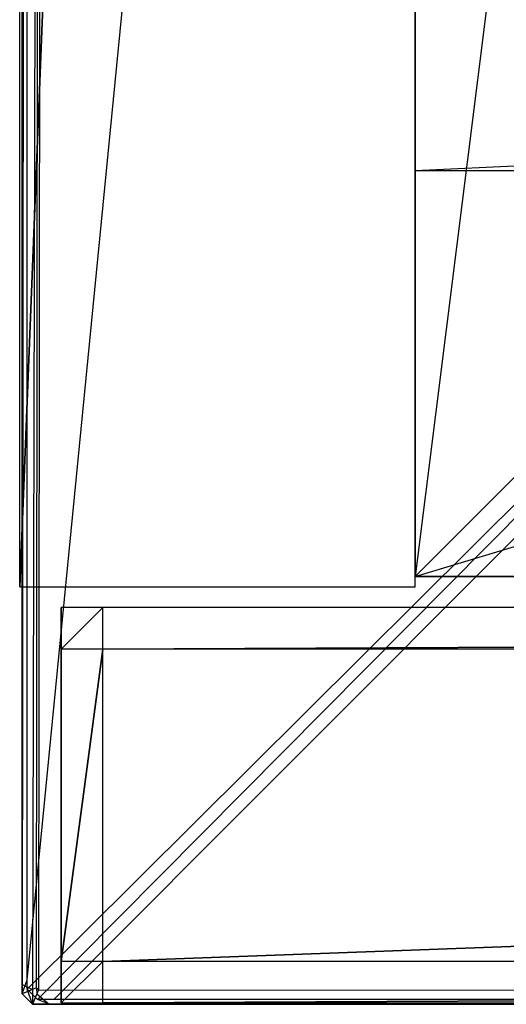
# Model space of a CAD drawing. Extents: x 0 to 1.4, y -0.5 to 0.
# Tile 1 of 44: x 0 to 0.0234, y -0.5 to -0.4527. Entities that reach past the tile are written whole.
import ezdxf

# ---------------------------------------------------------------- set-up
doc = ezdxf.new("R2010")
doc.units = 0
for name, color, linetype in [('L10_KORPUS_LEGATO_BO_X_13620__Y', 7, 'CONTINUOUS'), ('L12_KORPUS_LEGATO_3_N_B21700___', 7, 'CONTINUOUS'), ('L16_KORPUS_LEGATO_SE_X_190__Y_4', 7, 'CONTINUOUS'), ('L19_KORPUS_LEGATO_TV_X_3920__Y_', 7, 'CONTINUOUS'), ('L55_FRONT_LEGATO_S2S2_X_3400__Y', 7, 'CONTINUOUS'), ('L6_FRONT_LEGATO_S2S2_X_1400__Y_', 7, 'CONTINUOUS'), ('L7_PLATTE_LEGATO_0_N_B21700____', 7, 'CONTINUOUS')]:
    doc.layers.add(name, color=color, linetype=linetype)

msp = doc.modelspace()

# ---------------------------------------------------------------- linework, layer by layer
at = {"layer": 'L10_KORPUS_LEGATO_BO_X_13620__Y', "color": 8}
for points, invisible_edges in [([(0.019, -0.069947, 0.02), (0.019, -0.479447, 0.001), (0.019, -0.479447, 0.02), (0.019, -0.069947, 0.02)], 13), ([(0.019, -0.479447, 0.001), (0.019, -0.069947, 0.02), (0.019, -0.069947, 0.001), (0.019, -0.479447, 0.001)], 14), ([(1.381, -0.479447, 0.02), (0.019, -0.069947, 0.02), (0.019, -0.479447, 0.02), (1.381, -0.479447, 0.02)], 13), ([(0.019, -0.069947, 0.02), (1.381, -0.479447, 0.02), (1.381, -0.069947, 0.02), (0.019, -0.069947, 0.02)], 14), ([(1.381, -0.069947, 0.001), (0.019, -0.479447, 0.001), (0.019, -0.069947, 0.001), (1.381, -0.069947, 0.001)], 13), ([(0.019, -0.479447, 0.001), (1.381, -0.069947, 0.001), (1.381, -0.479447, 0.001), (0.019, -0.479447, 0.001)], 14), ([(1.381, -0.479447, 0.001), (0.019, -0.479447, 0.02), (0.019, -0.479447, 0.001), (1.381, -0.479447, 0.001)], 13), ([(0.019, -0.479447, 0.02), (1.381, -0.479447, 0.001), (1.381, -0.479447, 0.02), (0.019, -0.479447, 0.02)], 14)]:
    msp.add_3dface(points, dxfattribs=dict(at, invisible_edges=invisible_edges))
at = {"layer": 'L12_KORPUS_LEGATO_3_N_B21700___', "color": 8}
for points, invisible_edges in [([(0.079, -0.000947, 0.483), (0.019, -0.479447, 0.483), (0.019, -0.000947, 0.483), (0.079, -0.000947, 0.483)], 10), ([(0.019, -0.479447, 0.483), (0.079, -0.000947, 0.483), (0.079, -0.419447, 0.483), (0.019, -0.479447, 0.483)], 13), ([(0.019, -0.000947, 0.502), (0.019, -0.479447, 0.483), (0.019, -0.479447, 0.502), (0.019, -0.000947, 0.502)], 13), ([(0.019, -0.479447, 0.483), (0.019, -0.000947, 0.502), (0.019, -0.000947, 0.483), (0.019, -0.479447, 0.483)], 14), ([(0.079, -0.419447, 0.502), (0.019, -0.000947, 0.502), (0.019, -0.479447, 0.502), (0.079, -0.419447, 0.502)], 13), ([(0.019, -0.479447, 0.483), (0.079, -0.419447, 0.483), (1.381, -0.479447, 0.483), (0.019, -0.479447, 0.483)], 10), ([(1.381, -0.479447, 0.502), (0.079, -0.419447, 0.502), (0.019, -0.479447, 0.502), (1.381, -0.479447, 0.502)], 13), ([(1.381, -0.479447, 0.483), (0.019, -0.479447, 0.502), (0.019, -0.479447, 0.483), (1.381, -0.479447, 0.483)], 13), ([(0.019, -0.479447, 0.502), (1.381, -0.479447, 0.483), (1.381, -0.479447, 0.502), (0.019, -0.479447, 0.502)], 14)]:
    msp.add_3dface(points, dxfattribs=dict(at, invisible_edges=invisible_edges))
at = {"layer": 'L16_KORPUS_LEGATO_SE_X_190__Y_4', "color": 8}
for points, invisible_edges in [([(0, -0.479947, 0.51), (0.019, -0.000947, 0.51), (0, -0.000947, 0.51), (0, -0.479947, 0.51)], 13), ([(0.019, -0.000947, 0.51), (0, -0.479947, 0.51), (0.019, -0.479947, 0.51), (0.019, -0.000947, 0.51)], 14), ([(0.019, -0.000947), (0, -0.479947), (0, -0.000947), (0.019, -0.000947)], 13), ([(0, -0.479947), (0.019, -0.000947), (0.019, -0.479947), (0, -0.479947)], 14), ([(0, -0.000947, 0.51), (0, -0.479947), (0, -0.479947, 0.51), (0, -0.000947, 0.51)], 13), ([(0, -0.479947), (0, -0.000947, 0.51), (0, -0.000947), (0, -0.479947)], 14), ([(0.019, -0.000947), (0.019, -0.479947, 0.51), (0.019, -0.479947), (0.019, -0.000947)], 13), ([(0.019, -0.479947, 0.51), (0.019, -0.000947), (0.019, -0.000947, 0.51), (0.019, -0.479947, 0.51)], 14), ([(0.019, -0.479947, 0.51), (0, -0.479947), (0.019, -0.479947), (0.019, -0.479947, 0.51)], 13), ([(0, -0.479947), (0.019, -0.479947, 0.51), (0, -0.479947, 0.51), (0, -0.479947)], 14)]:
    msp.add_3dface(points, dxfattribs=dict(at, invisible_edges=invisible_edges))
at = {"layer": 'L19_KORPUS_LEGATO_TV_X_3920__Y_', "color": 8}
for points, invisible_edges in [([(0.411, -0.440937, 0.3), (0.019, -0.459947, 0.3), (0.019, -0.440947, 0.3), (0.411, -0.440937, 0.3)], 13), ([(0.019, -0.459947, 0.3), (0.411, -0.440937, 0.3), (0.411, -0.459937, 0.3), (0.019, -0.459947, 0.3)], 14), ([(0.019, -0.440947, 0.37), (0.411, -0.459937, 0.37), (0.411, -0.440937, 0.37), (0.019, -0.440947, 0.37)], 14), ([(0.019, -0.440947, 0.37), (0.019, -0.459947, 0.3), (0.019, -0.459947, 0.37), (0.019, -0.440947, 0.37)], 13), ([(0.019, -0.459947, 0.3), (0.019, -0.440947, 0.37), (0.019, -0.440947, 0.3), (0.019, -0.459947, 0.3)], 14), ([(0.411, -0.459937, 0.37), (0.019, -0.440947, 0.37), (0.019, -0.459947, 0.37), (0.411, -0.459937, 0.37)], 13), ([(0.411, -0.459937, 0.3), (0.019, -0.459947, 0.37), (0.019, -0.459947, 0.3), (0.411, -0.459937, 0.3)], 13), ([(0.019, -0.459947, 0.37), (0.411, -0.459937, 0.3), (0.411, -0.459937, 0.37), (0.019, -0.459947, 0.37)], 14)]:
    msp.add_3dface(points, dxfattribs=dict(at, invisible_edges=invisible_edges))
at = {"layer": 'L55_FRONT_LEGATO_S2S2_X_3400__Y', "color": 8}
for points, invisible_edges in [([(0.002, -0.482947, 0.34), (0.004, -0.480947, 0.34), (0.002, -0.480947, 0.34), (0.002, -0.482947, 0.34)], 13), ([(0.004, -0.480947, 0.34), (0.002, -0.482947, 0.34), (0.004, -0.482947, 0.34), (0.004, -0.480947, 0.34)], 14), ([(0.004, -0.480947), (0.002, -0.482947), (0.002, -0.480947), (0.004, -0.480947)], 13), ([(0.002, -0.482947), (0.004, -0.480947), (0.004, -0.482947), (0.002, -0.482947)], 14), ([(0.002, -0.482947, 0.338), (0.002, -0.480947, 0.002), (0.002, -0.482947, 0.002), (0.002, -0.482947, 0.338)], 13), ([(0.002, -0.480947, 0.002), (0.002, -0.482947, 0.338), (0.002, -0.480947, 0.338), (0.002, -0.480947, 0.002)], 14), ([(0.002, -0.480947, 0.338), (0.004, -0.480947, 0.002), (0.002, -0.480947, 0.002), (0.002, -0.480947, 0.338)], 13), ([(0.004, -0.480947, 0.002), (0.002, -0.480947, 0.338), (0.004, -0.480947, 0.338), (0.004, -0.480947, 0.002)], 14), ([(0.002, -0.480947, 0.34), (0.004, -0.480947, 0.338), (0.002, -0.480947, 0.338), (0.002, -0.480947, 0.34)], 13), ([(0.004, -0.480947, 0.338), (0.002, -0.480947, 0.34), (0.004, -0.480947, 0.34), (0.004, -0.480947, 0.338)], 14), ([(0.002, -0.480947, 0.002), (0.004, -0.480947), (0.002, -0.480947), (0.002, -0.480947, 0.002)], 13), ([(0.004, -0.480947), (0.002, -0.480947, 0.002), (0.004, -0.480947, 0.002), (0.004, -0.480947)], 14), ([(0.002, -0.480947, 0.002), (0.002, -0.482947), (0.002, -0.482947, 0.002), (0.002, -0.480947, 0.002)], 13), ([(0.002, -0.482947), (0.002, -0.480947, 0.002), (0.002, -0.480947), (0.002, -0.482947)], 14), ([(0.002, -0.480947, 0.34), (0.002, -0.482947, 0.338), (0.002, -0.482947, 0.34), (0.002, -0.480947, 0.34)], 13), ([(0.002, -0.482947, 0.338), (0.002, -0.480947, 0.34), (0.002, -0.480947, 0.338), (0.002, -0.482947, 0.338)], 14), ([(0.004, -0.482947, 0.34), (0.4125, -0.480937, 0.34), (0.004, -0.480947, 0.34), (0.004, -0.482947, 0.34)], 13), ([(0.4125, -0.480937, 0.34), (0.004, -0.482947, 0.34), (0.4125, -0.482937, 0.34), (0.4125, -0.480937, 0.34)], 14), ([(0.4125, -0.480937), (0.004, -0.482947), (0.004, -0.480947), (0.4125, -0.480937)], 13), ([(0.004, -0.482947), (0.4125, -0.480937), (0.4125, -0.482937), (0.004, -0.482947)], 14), ([(0.004, -0.480947, 0.338), (0.4125, -0.480937, 0.002), (0.004, -0.480947, 0.002), (0.004, -0.480947, 0.338)], 13), ([(0.4125, -0.480937, 0.002), (0.004, -0.480947, 0.338), (0.4125, -0.480937, 0.338), (0.4125, -0.480937, 0.002)], 14), ([(0.004, -0.480947, 0.34), (0.4125, -0.480937, 0.338), (0.004, -0.480947, 0.338), (0.004, -0.480947, 0.34)], 13), ([(0.4125, -0.480937, 0.338), (0.004, -0.480947, 0.34), (0.4125, -0.480937, 0.34), (0.4125, -0.480937, 0.338)], 14), ([(0.004, -0.480947, 0.002), (0.4125, -0.480937), (0.004, -0.480947), (0.004, -0.480947, 0.002)], 13), ([(0.4125, -0.480937), (0.004, -0.480947, 0.002), (0.4125, -0.480937, 0.002), (0.4125, -0.480937)], 14), ([(0.002, -0.497947, 0.338), (0.002, -0.482947, 0.002), (0.002, -0.497947, 0.002), (0.002, -0.497947, 0.338)], 13), ([(0.002, -0.482947, 0.002), (0.002, -0.497947, 0.338), (0.002, -0.482947, 0.338), (0.002, -0.482947, 0.002)], 14), ([(0.004, -0.482947), (0.002, -0.497947), (0.002, -0.482947), (0.004, -0.482947)], 13), ([(0.002, -0.497947), (0.004, -0.482947), (0.004, -0.497947), (0.002, -0.497947)], 14), ([(0.002, -0.482947, 0.002), (0.002, -0.497947), (0.002, -0.497947, 0.002), (0.002, -0.482947, 0.002)], 13), ([(0.002, -0.497947), (0.002, -0.482947, 0.002), (0.002, -0.482947), (0.002, -0.497947)], 14), ([(0.002, -0.497947, 0.34), (0.004, -0.482947, 0.34), (0.002, -0.482947, 0.34), (0.002, -0.497947, 0.34)], 13), ([(0.004, -0.482947, 0.34), (0.002, -0.497947, 0.34), (0.004, -0.497947, 0.34), (0.004, -0.482947, 0.34)], 14), ([(0.002, -0.482947, 0.34), (0.002, -0.497947, 0.338), (0.002, -0.497947, 0.34), (0.002, -0.482947, 0.34)], 13), ([(0.002, -0.497947, 0.338), (0.002, -0.482947, 0.34), (0.002, -0.482947, 0.338), (0.002, -0.497947, 0.338)], 14), ([(0.4125, -0.482937), (0.004, -0.497947), (0.004, -0.482947), (0.4125, -0.482937)], 13), ([(0.004, -0.497947), (0.4125, -0.482937), (0.4125, -0.497937), (0.004, -0.497947)], 14), ([(0.004, -0.497947, 0.34), (0.4125, -0.482937, 0.34), (0.004, -0.482947, 0.34), (0.004, -0.497947, 0.34)], 13), ([(0.4125, -0.482937, 0.34), (0.004, -0.497947, 0.34), (0.4125, -0.497937, 0.34), (0.4125, -0.482937, 0.34)], 14), ([(0.002, -0.497947, 0.34), (0.002001, -0.499947, 0.338), (0.002001, -0.499947, 0.34), (0.002, -0.497947, 0.34)], 13), ([(0.002001, -0.499947, 0.338), (0.002, -0.497947, 0.34), (0.002, -0.497947, 0.338), (0.002001, -0.499947, 0.338)], 14), ([(0.002001, -0.499947, 0.338), (0.002, -0.497947, 0.002), (0.002001, -0.499947, 0.002), (0.002001, -0.499947, 0.338)], 13), ([(0.002, -0.497947, 0.002), (0.002001, -0.499947, 0.338), (0.002, -0.497947, 0.338), (0.002, -0.497947, 0.002)], 14), ([(0.002, -0.497947, 0.002), (0.002001, -0.499947), (0.002001, -0.499947, 0.002), (0.002, -0.497947, 0.002)], 13), ([(0.002001, -0.499947), (0.002, -0.497947, 0.002), (0.002, -0.497947), (0.002001, -0.499947)], 14), ([(0.004, -0.497947), (0.002001, -0.499947), (0.002, -0.497947), (0.004, -0.497947)], 13), ([(0.002001, -0.499947, 0.34), (0.004, -0.497947, 0.34), (0.002, -0.497947, 0.34), (0.002001, -0.499947, 0.34)], 13), ([(0.002001, -0.499947), (0.004, -0.497947), (0.004001, -0.499947), (0.002001, -0.499947)], 14), ([(0.004, -0.497947, 0.34), (0.002001, -0.499947, 0.34), (0.004001, -0.499947, 0.34), (0.004, -0.497947, 0.34)], 14), ([(0.4125, -0.497937), (0.004001, -0.499947), (0.004, -0.497947), (0.4125, -0.497937)], 13), ([(0.004001, -0.499947, 0.34), (0.4125, -0.497937, 0.34), (0.004, -0.497947, 0.34), (0.004001, -0.499947, 0.34)], 13), ([(0.004001, -0.499947), (0.4125, -0.497937), (0.412501, -0.499937), (0.004001, -0.499947)], 14), ([(0.4125, -0.497937, 0.34), (0.004001, -0.499947, 0.34), (0.412501, -0.499937, 0.34), (0.4125, -0.497937, 0.34)], 14), ([(0.004001, -0.499947), (0.002001, -0.499947, 0.002), (0.002001, -0.499947), (0.004001, -0.499947)], 13), ([(0.002001, -0.499947, 0.002), (0.004001, -0.499947), (0.004001, -0.499947, 0.002), (0.002001, -0.499947, 0.002)], 14), ([(0.004001, -0.499947, 0.002), (0.002001, -0.499947, 0.338), (0.002001, -0.499947, 0.002), (0.004001, -0.499947, 0.002)], 13), ([(0.002001, -0.499947, 0.338), (0.004001, -0.499947, 0.002), (0.004001, -0.499947, 0.338), (0.002001, -0.499947, 0.338)], 14), ([(0.004001, -0.499947, 0.338), (0.002001, -0.499947, 0.34), (0.002001, -0.499947, 0.338), (0.004001, -0.499947, 0.338)], 13), ([(0.002001, -0.499947, 0.34), (0.004001, -0.499947, 0.338), (0.004001, -0.499947, 0.34), (0.002001, -0.499947, 0.34)], 14), ([(0.412501, -0.499937, 0.002), (0.004001, -0.499947, 0.338), (0.004001, -0.499947, 0.002), (0.412501, -0.499937, 0.002)], 13), ([(0.004001, -0.499947, 0.338), (0.412501, -0.499937, 0.002), (0.412501, -0.499937, 0.338), (0.004001, -0.499947, 0.338)], 14), ([(0.412501, -0.499937), (0.004001, -0.499947, 0.002), (0.004001, -0.499947), (0.412501, -0.499937)], 13), ([(0.004001, -0.499947, 0.002), (0.412501, -0.499937), (0.412501, -0.499937, 0.002), (0.004001, -0.499947, 0.002)], 14), ([(0.412501, -0.499937, 0.338), (0.004001, -0.499947, 0.34), (0.004001, -0.499947, 0.338), (0.412501, -0.499937, 0.338)], 13), ([(0.004001, -0.499947, 0.34), (0.412501, -0.499937, 0.338), (0.412501, -0.499937, 0.34), (0.004001, -0.499947, 0.34)], 14)]:
    msp.add_3dface(points, dxfattribs=dict(at, invisible_edges=invisible_edges))
at = {"layer": 'L6_FRONT_LEGATO_S2S2_X_1400__Y_', "color": 8}
for points, invisible_edges in [([(0.002, -0.482947, 0.51), (0.004, -0.480947, 0.51), (0.002, -0.480947, 0.51), (0.002, -0.482947, 0.51)], 13), ([(0.004, -0.480947, 0.51), (0.002, -0.482947, 0.51), (0.004, -0.482947, 0.51), (0.004, -0.480947, 0.51)], 14), ([(0.004, -0.480947, 0.37), (0.002, -0.482947, 0.37), (0.002, -0.480947, 0.37), (0.004, -0.480947, 0.37)], 13), ([(0.002, -0.482947, 0.37), (0.004, -0.480947, 0.37), (0.004, -0.482947, 0.37), (0.002, -0.482947, 0.37)], 14), ([(0.002, -0.482947, 0.508), (0.002, -0.480947, 0.372), (0.002, -0.482947, 0.372), (0.002, -0.482947, 0.508)], 13), ([(0.002, -0.480947, 0.372), (0.002, -0.482947, 0.508), (0.002, -0.480947, 0.508), (0.002, -0.480947, 0.372)], 14), ([(0.002, -0.480947, 0.508), (0.004, -0.480947, 0.372), (0.002, -0.480947, 0.372), (0.002, -0.480947, 0.508)], 13), ([(0.004, -0.480947, 0.372), (0.002, -0.480947, 0.508), (0.004, -0.480947, 0.508), (0.004, -0.480947, 0.372)], 14), ([(0.002, -0.480947, 0.51), (0.004, -0.480947, 0.508), (0.002, -0.480947, 0.508), (0.002, -0.480947, 0.51)], 13), ([(0.004, -0.480947, 0.508), (0.002, -0.480947, 0.51), (0.004, -0.480947, 0.51), (0.004, -0.480947, 0.508)], 14), ([(0.002, -0.480947, 0.372), (0.004, -0.480947, 0.37), (0.002, -0.480947, 0.37), (0.002, -0.480947, 0.372)], 13), ([(0.004, -0.480947, 0.37), (0.002, -0.480947, 0.372), (0.004, -0.480947, 0.372), (0.004, -0.480947, 0.37)], 14), ([(0.002, -0.480947, 0.372), (0.002, -0.482947, 0.37), (0.002, -0.482947, 0.372), (0.002, -0.480947, 0.372)], 13), ([(0.002, -0.482947, 0.37), (0.002, -0.480947, 0.372), (0.002, -0.480947, 0.37), (0.002, -0.482947, 0.37)], 14), ([(0.002, -0.480947, 0.51), (0.002, -0.482947, 0.508), (0.002, -0.482947, 0.51), (0.002, -0.480947, 0.51)], 13), ([(0.002, -0.482947, 0.508), (0.002, -0.480947, 0.51), (0.002, -0.480947, 0.508), (0.002, -0.482947, 0.508)], 14), ([(0.004, -0.482947, 0.51), (0.4125, -0.480937, 0.51), (0.004, -0.480947, 0.51), (0.004, -0.482947, 0.51)], 13), ([(0.4125, -0.480937, 0.51), (0.004, -0.482947, 0.51), (0.4125, -0.482937, 0.51), (0.4125, -0.480937, 0.51)], 14), ([(0.4125, -0.480937, 0.37), (0.004, -0.482947, 0.37), (0.004, -0.480947, 0.37), (0.4125, -0.480937, 0.37)], 13), ([(0.004, -0.482947, 0.37), (0.4125, -0.480937, 0.37), (0.4125, -0.482937, 0.37), (0.004, -0.482947, 0.37)], 14), ([(0.004, -0.480947, 0.508), (0.4125, -0.480937, 0.372), (0.004, -0.480947, 0.372), (0.004, -0.480947, 0.508)], 13), ([(0.4125, -0.480937, 0.372), (0.004, -0.480947, 0.508), (0.4125, -0.480937, 0.508), (0.4125, -0.480937, 0.372)], 14), ([(0.004, -0.480947, 0.51), (0.4125, -0.480937, 0.508), (0.004, -0.480947, 0.508), (0.004, -0.480947, 0.51)], 13), ([(0.4125, -0.480937, 0.508), (0.004, -0.480947, 0.51), (0.4125, -0.480937, 0.51), (0.4125, -0.480937, 0.508)], 14), ([(0.004, -0.480947, 0.372), (0.4125, -0.480937, 0.37), (0.004, -0.480947, 0.37), (0.004, -0.480947, 0.372)], 13), ([(0.4125, -0.480937, 0.37), (0.004, -0.480947, 0.372), (0.4125, -0.480937, 0.372), (0.4125, -0.480937, 0.37)], 14), ([(0.002, -0.497947, 0.508), (0.002, -0.482947, 0.372), (0.002, -0.497947, 0.372), (0.002, -0.497947, 0.508)], 13), ([(0.002, -0.482947, 0.372), (0.002, -0.497947, 0.508), (0.002, -0.482947, 0.508), (0.002, -0.482947, 0.372)], 14), ([(0.004, -0.482947, 0.37), (0.002, -0.497947, 0.37), (0.002, -0.482947, 0.37), (0.004, -0.482947, 0.37)], 13), ([(0.002, -0.497947, 0.37), (0.004, -0.482947, 0.37), (0.004, -0.497947, 0.37), (0.002, -0.497947, 0.37)], 14), ([(0.002, -0.482947, 0.372), (0.002, -0.497947, 0.37), (0.002, -0.497947, 0.372), (0.002, -0.482947, 0.372)], 13), ([(0.002, -0.497947, 0.37), (0.002, -0.482947, 0.372), (0.002, -0.482947, 0.37), (0.002, -0.497947, 0.37)], 14), ([(0.002, -0.497947, 0.51), (0.004, -0.482947, 0.51), (0.002, -0.482947, 0.51), (0.002, -0.497947, 0.51)], 13), ([(0.004, -0.482947, 0.51), (0.002, -0.497947, 0.51), (0.004, -0.497947, 0.51), (0.004, -0.482947, 0.51)], 14), ([(0.002, -0.482947, 0.51), (0.002, -0.497947, 0.508), (0.002, -0.497947, 0.51), (0.002, -0.482947, 0.51)], 13), ([(0.002, -0.497947, 0.508), (0.002, -0.482947, 0.51), (0.002, -0.482947, 0.508), (0.002, -0.497947, 0.508)], 14), ([(0.4125, -0.482937, 0.37), (0.004, -0.497947, 0.37), (0.004, -0.482947, 0.37), (0.4125, -0.482937, 0.37)], 13), ([(0.004, -0.497947, 0.37), (0.4125, -0.482937, 0.37), (0.4125, -0.497937, 0.37), (0.004, -0.497947, 0.37)], 14), ([(0.004, -0.497947, 0.51), (0.4125, -0.482937, 0.51), (0.004, -0.482947, 0.51), (0.004, -0.497947, 0.51)], 13), ([(0.4125, -0.482937, 0.51), (0.004, -0.497947, 0.51), (0.4125, -0.497937, 0.51), (0.4125, -0.482937, 0.51)], 14), ([(0.002, -0.497947, 0.51), (0.002001, -0.499947, 0.508), (0.002001, -0.499947, 0.51), (0.002, -0.497947, 0.51)], 13), ([(0.002001, -0.499947, 0.508), (0.002, -0.497947, 0.51), (0.002, -0.497947, 0.508), (0.002001, -0.499947, 0.508)], 14), ([(0.002001, -0.499947, 0.508), (0.002, -0.497947, 0.372), (0.002001, -0.499947, 0.372), (0.002001, -0.499947, 0.508)], 13), ([(0.002, -0.497947, 0.372), (0.002001, -0.499947, 0.508), (0.002, -0.497947, 0.508), (0.002, -0.497947, 0.372)], 14), ([(0.002001, -0.499947, 0.372), (0.002, -0.497947, 0.37), (0.002001, -0.499947, 0.37), (0.002001, -0.499947, 0.372)], 13), ([(0.002, -0.497947, 0.37), (0.002001, -0.499947, 0.372), (0.002, -0.497947, 0.372), (0.002, -0.497947, 0.37)], 14), ([(0.004, -0.497947, 0.37), (0.002001, -0.499947, 0.37), (0.002, -0.497947, 0.37), (0.004, -0.497947, 0.37)], 13), ([(0.002001, -0.499947, 0.51), (0.004, -0.497947, 0.51), (0.002, -0.497947, 0.51), (0.002001, -0.499947, 0.51)], 13), ([(0.002001, -0.499947, 0.37), (0.004, -0.497947, 0.37), (0.004001, -0.499947, 0.37), (0.002001, -0.499947, 0.37)], 14), ([(0.004, -0.497947, 0.51), (0.002001, -0.499947, 0.51), (0.004001, -0.499947, 0.51), (0.004, -0.497947, 0.51)], 14), ([(0.4125, -0.497937, 0.37), (0.004001, -0.499947, 0.37), (0.004, -0.497947, 0.37), (0.4125, -0.497937, 0.37)], 13), ([(0.004001, -0.499947, 0.51), (0.4125, -0.497937, 0.51), (0.004, -0.497947, 0.51), (0.004001, -0.499947, 0.51)], 13), ([(0.004001, -0.499947, 0.37), (0.4125, -0.497937, 0.37), (0.412501, -0.499937, 0.37), (0.004001, -0.499947, 0.37)], 14), ([(0.4125, -0.497937, 0.51), (0.004001, -0.499947, 0.51), (0.412501, -0.499937, 0.51), (0.4125, -0.497937, 0.51)], 14), ([(0.004001, -0.499947, 0.37), (0.002001, -0.499947, 0.372), (0.002001, -0.499947, 0.37), (0.004001, -0.499947, 0.37)], 13), ([(0.002001, -0.499947, 0.372), (0.004001, -0.499947, 0.37), (0.004001, -0.499947, 0.372), (0.002001, -0.499947, 0.372)], 14), ([(0.004001, -0.499947, 0.372), (0.002001, -0.499947, 0.508), (0.002001, -0.499947, 0.372), (0.004001, -0.499947, 0.372)], 13), ([(0.002001, -0.499947, 0.508), (0.004001, -0.499947, 0.372), (0.004001, -0.499947, 0.508), (0.002001, -0.499947, 0.508)], 14), ([(0.004001, -0.499947, 0.508), (0.002001, -0.499947, 0.51), (0.002001, -0.499947, 0.508), (0.004001, -0.499947, 0.508)], 13), ([(0.002001, -0.499947, 0.51), (0.004001, -0.499947, 0.508), (0.004001, -0.499947, 0.51), (0.002001, -0.499947, 0.51)], 14), ([(0.412501, -0.499937, 0.372), (0.004001, -0.499947, 0.508), (0.004001, -0.499947, 0.372), (0.412501, -0.499937, 0.372)], 13), ([(0.004001, -0.499947, 0.508), (0.412501, -0.499937, 0.372), (0.412501, -0.499937, 0.508), (0.004001, -0.499947, 0.508)], 14), ([(0.412501, -0.499937, 0.37), (0.004001, -0.499947, 0.372), (0.004001, -0.499947, 0.37), (0.412501, -0.499937, 0.37)], 13), ([(0.004001, -0.499947, 0.372), (0.412501, -0.499937, 0.37), (0.412501, -0.499937, 0.372), (0.004001, -0.499947, 0.372)], 14), ([(0.412501, -0.499937, 0.508), (0.004001, -0.499947, 0.51), (0.004001, -0.499947, 0.508), (0.412501, -0.499937, 0.508)], 13), ([(0.004001, -0.499947, 0.51), (0.412501, -0.499937, 0.508), (0.412501, -0.499937, 0.51), (0.004001, -0.499947, 0.51)], 14)]:
    msp.add_3dface(points, dxfattribs=dict(at, invisible_edges=invisible_edges))
at = {"layer": 'L7_PLATTE_LEGATO_0_N_B21700____', "color": 8}
for points, invisible_edges in [([(0.000121, -0.499064, 0.5495), (0.000621, -0.000452, 0.55), (0.000121, -0.000548, 0.5495), (0.000121, -0.499064, 0.5495)], 13), ([(0.000621, -0.000452, 0.55), (0.000121, -0.499064, 0.5495), (0.000621, -0.410301, 0.55), (0.000621, -0.000452, 0.55)], 14), ([(0.000121, -0.000548, 0.543593), (0.000121, -0.499064, 0.543233), (0.000121, -0.499064, 0.543593), (0.000121, -0.000548, 0.543593)], 13), ([(0.000121, -0.499064, 0.543233), (0.000121, -0.000548, 0.543593), (0.000121, -0.000548, 0.543233), (0.000121, -0.499064, 0.543233)], 14), ([(0.000121, -0.000548, 0.549321), (0.000121, -0.499064, 0.543593), (0.000121, -0.499064, 0.549321), (0.000121, -0.000548, 0.549321)], 13), ([(0.000121, -0.499064, 0.543593), (0.000121, -0.000548, 0.549321), (0.000121, -0.000548, 0.543593), (0.000121, -0.499064, 0.543593)], 14), ([(0.000356, -0.000548, 0.543077), (0.000121, -0.499064, 0.543233), (0.000121, -0.000548, 0.543233), (0.000356, -0.000548, 0.543077)], 13), ([(0.000121, -0.499064, 0.543233), (0.000356, -0.000548, 0.543077), (0.000356, -0.498833, 0.543077), (0.000121, -0.499064, 0.543233)], 14), ([(0.000121, -0.000548, 0.5495), (0.000121, -0.499064, 0.549321), (0.000121, -0.499064, 0.5495), (0.000121, -0.000548, 0.5495)], 13), ([(0.000121, -0.499064, 0.549321), (0.000121, -0.000548, 0.5495), (0.000121, -0.000548, 0.549321), (0.000121, -0.499064, 0.549321)], 14), ([(0.049317, -0.000496, 0.510552), (0.000356, -0.498833, 0.543077), (0.000356, -0.000548, 0.543077), (0.049317, -0.000496, 0.510552)], 13), ([(0.000356, -0.498833, 0.543077), (0.049317, -0.000496, 0.510552), (0.049317, -0.450627, 0.510552), (0.000356, -0.498833, 0.543077)], 14), ([(0.001336, -0.000641, 0.55), (0.000809, -0.410301, 0.55), (0.000809, -0.499226, 0.55), (0.001336, -0.000641, 0.55)], 10), ([(0.001336, -0.000641, 0.55), (0.000809, -0.499226, 0.55), (0.000906, -0.499322, 0.55), (0.001336, -0.000641, 0.55)], 13), ([(0.001336, -0.000641, 0.55), (0.000906, -0.499322, 0.55), (0.392723, -0.499312, 0.55), (0.001336, -0.000641, 0.55)], 10), ([(0.001336, -0.000641, 0.55), (0.392723, -0.499312, 0.55), (0.392534, -0.410479, 0.55), (0.001336, -0.000641, 0.55)], 13), ([(0.000121, -0.499064, 0.5495), (0.000621, -0.499304, 0.55), (0.000621, -0.410301, 0.55), (0.000121, -0.499064, 0.5495)], 14), ([(0.000621, -0.499304, 0.55), (0.000809, -0.410301, 0.55), (0.000621, -0.410301, 0.55), (0.000621, -0.499304, 0.55)], 13), ([(0.000809, -0.410301, 0.55), (0.000621, -0.499304, 0.55), (0.000809, -0.499226, 0.55), (0.000809, -0.410301, 0.55)], 14), ([(0.049317, -0.450627, 0.510552), (0.000356, -0.499278, 0.543077), (0.000356, -0.498833, 0.543077), (0.049317, -0.450627, 0.510552)], 13), ([(0.000356, -0.499278, 0.543077), (0.049317, -0.450627, 0.510552), (0.049317, -0.450908, 0.510552), (0.000356, -0.499278, 0.543077)], 14), ([(0.049317, -0.450908, 0.510552), (0.000857, -0.499778, 0.543077), (0.000356, -0.499278, 0.543077), (0.049317, -0.450908, 0.510552)], 13), ([(0.000857, -0.499778, 0.543077), (0.049317, -0.450908, 0.510552), (0.049869, -0.451461, 0.510552), (0.000857, -0.499778, 0.543077)], 14), ([(0.049869, -0.451461, 0.510552), (0.001647, -0.499778, 0.543077), (0.000857, -0.499778, 0.543077), (0.049869, -0.451461, 0.510552)], 13), ([(0.050526, -0.451461, 0.510552), (0.700121, -0.499768, 0.543077), (0.001647, -0.499778, 0.543077), (0.050526, -0.451461, 0.510552)], 13), ([(0.001647, -0.499778, 0.543077), (0.049869, -0.451461, 0.510552), (0.050526, -0.451461, 0.510552), (0.001647, -0.499778, 0.543077)], 14), ([(0.000356, -0.498833, 0.543077), (0.000121, -0.499511, 0.543233), (0.000121, -0.499064, 0.543233), (0.000356, -0.498833, 0.543077)], 13), ([(0.000121, -0.499511, 0.543233), (0.000356, -0.498833, 0.543077), (0.000356, -0.499278, 0.543077), (0.000121, -0.499511, 0.543233)], 14), ([(0.000621, -0.499304, 0.55), (0.000121, -0.499064, 0.5495), (0.000121, -0.499511, 0.5495), (0.000621, -0.499304, 0.55)], 13), ([(0.000121, -0.499064, 0.543593), (0.000121, -0.499511, 0.543233), (0.000121, -0.499511, 0.543593), (0.000121, -0.499064, 0.543593)], 13), ([(0.000121, -0.499511, 0.543233), (0.000121, -0.499064, 0.543593), (0.000121, -0.499064, 0.543233), (0.000121, -0.499511, 0.543233)], 14), ([(0.000121, -0.499064, 0.549321), (0.000121, -0.499511, 0.543593), (0.000121, -0.499511, 0.549321), (0.000121, -0.499064, 0.549321)], 13), ([(0.000121, -0.499511, 0.543593), (0.000121, -0.499064, 0.549321), (0.000121, -0.499064, 0.543593), (0.000121, -0.499511, 0.543593)], 14), ([(0.000121, -0.499064, 0.5495), (0.000121, -0.499511, 0.549321), (0.000121, -0.499511, 0.5495), (0.000121, -0.499064, 0.5495)], 13), ([(0.000121, -0.499511, 0.549321), (0.000121, -0.499064, 0.5495), (0.000121, -0.499064, 0.549321), (0.000121, -0.499511, 0.549321)], 14), ([(0.000356, -0.499278, 0.543077), (0.000621, -0.500011, 0.543233), (0.000121, -0.499511, 0.543233), (0.000356, -0.499278, 0.543077)], 13), ([(0.000621, -0.500011, 0.5495), (0.000621, -0.499304, 0.55), (0.000121, -0.499511, 0.5495), (0.000621, -0.500011, 0.5495)], 13), ([(0.000621, -0.500011, 0.5495), (0.000121, -0.499511, 0.549321), (0.000621, -0.500011, 0.549321), (0.000621, -0.500011, 0.5495)], 13), ([(0.000121, -0.499511, 0.549321), (0.000621, -0.500011, 0.5495), (0.000121, -0.499511, 0.5495), (0.000121, -0.499511, 0.549321)], 14), ([(0.000621, -0.500011, 0.543593), (0.000121, -0.499511, 0.543233), (0.000621, -0.500011, 0.543233), (0.000621, -0.500011, 0.543593)], 13), ([(0.000121, -0.499511, 0.543233), (0.000621, -0.500011, 0.543593), (0.000121, -0.499511, 0.543593), (0.000121, -0.499511, 0.543233)], 14), ([(0.000621, -0.500011, 0.549321), (0.000121, -0.499511, 0.543593), (0.000621, -0.500011, 0.543593), (0.000621, -0.500011, 0.549321)], 13), ([(0.000121, -0.499511, 0.543593), (0.000621, -0.500011, 0.549321), (0.000121, -0.499511, 0.549321), (0.000121, -0.499511, 0.543593)], 14), ([(0.000621, -0.500011, 0.543233), (0.000356, -0.499278, 0.543077), (0.000857, -0.499778, 0.543077), (0.000621, -0.500011, 0.543233)], 14), ([(0.000828, -0.499511, 0.55), (0.000809, -0.499226, 0.55), (0.000621, -0.499304, 0.55), (0.000828, -0.499511, 0.55)], 13), ([(0.000621, -0.499304, 0.55), (0.000621, -0.500011, 0.5495), (0.000828, -0.499511, 0.55), (0.000621, -0.499304, 0.55)], 14), ([(0.001412, -0.500011, 0.5495), (0.000828, -0.499511, 0.55), (0.000621, -0.500011, 0.5495), (0.001412, -0.500011, 0.5495)], 13), ([(0.000809, -0.499226, 0.55), (0.000828, -0.499511, 0.55), (0.000906, -0.499322, 0.55), (0.000809, -0.499226, 0.55)], 14), ([(0.392723, -0.4995, 0.55), (0.000906, -0.499322, 0.55), (0.000828, -0.499511, 0.55), (0.392723, -0.4995, 0.55)], 13), ([(0.000828, -0.499511, 0.55), (0.001412, -0.500011, 0.5495), (0.392723, -0.4995, 0.55), (0.000828, -0.499511, 0.55)], 14), ([(0.000906, -0.499322, 0.55), (0.392723, -0.4995, 0.55), (0.392723, -0.499312, 0.55), (0.000906, -0.499322, 0.55)], 14), ([(0.700121, -0.5, 0.5495), (0.392723, -0.4995, 0.55), (0.001412, -0.500011, 0.5495), (0.700121, -0.5, 0.5495)], 13), ([(0.000857, -0.499778, 0.543077), (0.001412, -0.500011, 0.543233), (0.000621, -0.500011, 0.543233), (0.000857, -0.499778, 0.543077)], 13), ([(0.001412, -0.500011, 0.543593), (0.000621, -0.500011, 0.543233), (0.001412, -0.500011, 0.543233), (0.001412, -0.500011, 0.543593)], 13), ([(0.000621, -0.500011, 0.543233), (0.001412, -0.500011, 0.543593), (0.000621, -0.500011, 0.543593), (0.000621, -0.500011, 0.543233)], 14), ([(0.001412, -0.500011, 0.549321), (0.000621, -0.500011, 0.543593), (0.001412, -0.500011, 0.543593), (0.001412, -0.500011, 0.549321)], 13), ([(0.000621, -0.500011, 0.543593), (0.001412, -0.500011, 0.549321), (0.000621, -0.500011, 0.549321), (0.000621, -0.500011, 0.543593)], 14), ([(0.001412, -0.500011, 0.5495), (0.000621, -0.500011, 0.549321), (0.001412, -0.500011, 0.549321), (0.001412, -0.500011, 0.5495)], 13), ([(0.000621, -0.500011, 0.549321), (0.001412, -0.500011, 0.5495), (0.000621, -0.500011, 0.5495), (0.000621, -0.500011, 0.549321)], 14), ([(0.001412, -0.500011, 0.543233), (0.000857, -0.499778, 0.543077), (0.001647, -0.499778, 0.543077), (0.001412, -0.500011, 0.543233)], 14), ([(0.001647, -0.499778, 0.543077), (0.700121, -0.5, 0.543233), (0.001412, -0.500011, 0.543233), (0.001647, -0.499778, 0.543077)], 13), ([(0.700121, -0.5, 0.543233), (0.001412, -0.500011, 0.543593), (0.001412, -0.500011, 0.543233), (0.700121, -0.5, 0.543233)], 13), ([(0.001412, -0.500011, 0.543593), (0.700121, -0.5, 0.543233), (0.700121, -0.5, 0.543593), (0.001412, -0.500011, 0.543593)], 14), ([(0.700121, -0.5, 0.543593), (0.001412, -0.500011, 0.549321), (0.001412, -0.500011, 0.543593), (0.700121, -0.5, 0.543593)], 13), ([(0.001412, -0.500011, 0.549321), (0.700121, -0.5, 0.543593), (0.700121, -0.5, 0.549321), (0.001412, -0.500011, 0.549321)], 14), ([(0.700121, -0.5, 0.549321), (0.001412, -0.500011, 0.5495), (0.001412, -0.500011, 0.549321), (0.700121, -0.5, 0.549321)], 13), ([(0.001412, -0.500011, 0.5495), (0.700121, -0.5, 0.549321), (0.700121, -0.5, 0.5495), (0.001412, -0.500011, 0.5495)], 14), ([(0.700121, -0.5, 0.543233), (0.001647, -0.499778, 0.543077), (0.700121, -0.499768, 0.543077), (0.700121, -0.5, 0.543233)], 14)]:
    msp.add_3dface(points, dxfattribs=dict(at, invisible_edges=invisible_edges))

doc.saveas('drawing.dxf')
